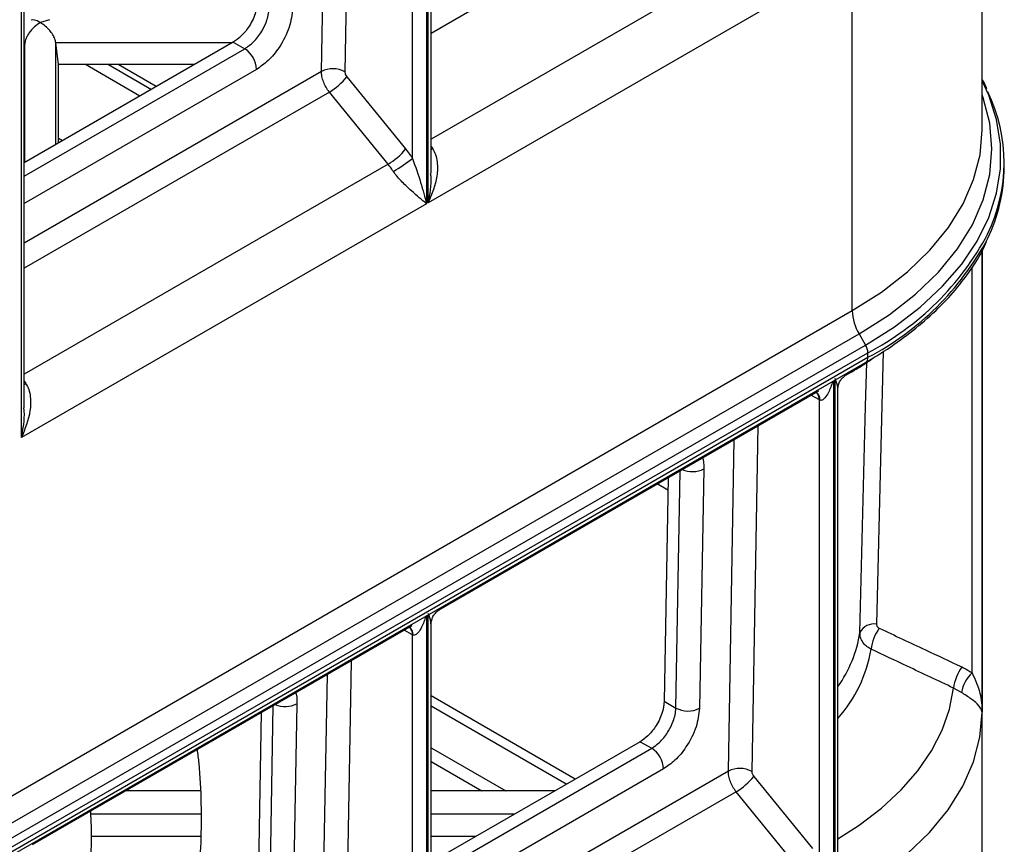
# Model space of a CAD drawing. Header units: millimetres. Extents: x 16 to 503, y 3 to 290.
# Tile 43 of 172: x 117.74 to 124.57, y 73.38 to 79.11. Entities that reach past the tile are written whole.
import ezdxf

# ---------------------------------------------------------------- set-up
doc = ezdxf.new("R2010")
doc.units = ezdxf.units.MM

msp = doc.modelspace()

# ---------------------------------------------------------------- linework, layer by layer
at = {"color": 7, "linetype": 'Continuous', "lineweight": 25}
for p, q in [((124.4183, 78.3445), (124.4183, 84.4273)), ((120.5631, 81.466), (120.5631, 77.8301)), ((120.5749, 77.8369), (120.5749, 81.4728)), ((120.5952, 78.0442), (120.5952, 81.4001)), ((120.4657, 78.1456), (120.4657, 81.3244)), ((120.0397, 81.1444), (119.9968, 78.7466)), ((119.8343, 78.7481), (119.8756, 81.0496)), ((122.7118, 80.2351), (120.5952, 79.0132)), ((117.7519, 76.2072), (117.7519, 79.8431)), ((117.7722, 76.4146), (117.7722, 79.7704)), ((123.1192, 79.7347), (120.5952, 78.2776)), ((123.5171, 77.0885), (123.5171, 79.5354)), ((123.3861, 79.4598), (120.5749, 77.8369)), ((117.9472, 79.1078), (117.884, 79.0884)), ((119.2226, 78.9526), (117.7722, 78.1153)), ((117.7769, 78.9478), (117.7722, 78.9081)), ((117.7769, 78.9478), (117.7722, 78.9478)), ((117.7769, 78.118), (117.7769, 78.9478)), ((118.0093, 78.7963), (117.9911, 78.9478)), ((117.9911, 78.2417), (117.9911, 78.9478)), ((119.2144, 78.9478), (117.9911, 78.9478)), ((119.2226, 78.9526), (119.3025, 78.9064)), ((117.7722, 78.0229), (119.3025, 78.9064)), ((118.0093, 78.2521), (118.0093, 78.7963)), ((118.9518, 78.7963), (118.0093, 78.7963)), ((118.5742, 78.5783), (118.1966, 78.7963)), ((118.3565, 78.7963), (118.6542, 78.6244)), ((118.688, 78.6439), (118.4241, 78.7963)), ((119.3841, 78.7632), (117.7722, 77.8326)), ((119.8343, 78.7481), (117.7722, 77.5576)), ((120.0105, 78.7109), (120.4179, 78.2106)), ((119.8888, 78.6054), (117.7722, 77.3835)), ((120.2962, 78.105), (119.8888, 78.6054)), ((118.0372, 78.2683), (118.0093, 78.2844)), ((120.5952, 78.2285), (120.6059, 78.2126)), ((120.5952, 78.2067), (120.6059, 78.2126)), ((120.2962, 78.105), (117.7722, 76.6479)), ((124.5722, 78.0834), (124.5722, 78.1149)), ((120.5631, 77.8301), (117.7519, 76.2072)), ((124.4183, 71.8593), (124.4183, 77.5022)), ((124.4183, 77.5021), (124.4183, 74.3017)), ((124.3491, 74.5745), (124.3491, 77.3914)), ((106.329, 67.166), (123.5171, 77.0885)), ((106.3768, 67.0052), (123.5649, 76.9277)), ((123.5649, 76.9277), (123.61, 76.8496)), ((106.4218, 66.9272), (123.61, 76.8496)), ((106.4378, 66.8735), (123.6259, 76.796)), ((123.6259, 76.7646), (123.6259, 76.796)), ((106.4218, 66.8069), (123.61, 76.7294)), ((106.4378, 66.8421), (123.6259, 76.7646)), ((123.4754, 76.6425), (123.5051, 76.6597)), ((117.7722, 76.5988), (117.7829, 76.5829)), ((123.3861, 76.6002), (123.3861, 72.9746)), ((123.3979, 72.9814), (123.3979, 76.607)), ((117.7722, 76.577), (117.7829, 76.5829)), ((120.6514, 75.0123), (123.2857, 76.533)), ((123.2651, 76.5211), (123.2672, 76.5205)), ((123.4176, 76.5438), (123.4168, 76.5509)), ((123.4181, 73.1935), (123.4181, 76.5438)), ((123.2887, 76.4689), (123.2306, 76.5012)), ((123.2887, 73.2901), (123.2887, 76.4689)), ((122.8627, 76.2888), (122.8198, 73.891)), ((122.6573, 73.8925), (122.6986, 76.1941)), ((122.2937, 74.3306), (122.3229, 75.9772)), ((122.4864, 75.9903), (122.4568, 74.3287)), ((122.2396, 75.9291), (122.2121, 74.3777)), ((122.2381, 75.8432), (122.1644, 75.8857)), ((120.5631, 74.9705), (120.5631, 71.3449)), ((120.5749, 71.3517), (120.5749, 74.9773)), ((117.8284, 73.3826), (120.4627, 74.9033)), ((120.4421, 74.8914), (120.4442, 74.8908)), ((120.5952, 71.559), (120.5952, 74.9148)), ((120.4657, 74.8392), (120.4076, 74.8715)), ((120.4657, 71.6604), (120.4657, 74.8392)), ((120.0397, 74.6592), (119.9968, 72.2613)), ((119.8343, 72.2628), (119.8756, 74.5644)), ((124.275, 74.4384), (124.2198, 74.4693)), ((121.5954, 73.8371), (120.5952, 74.4145)), ((119.4707, 72.701), (119.5, 74.3475)), ((119.6634, 74.3606), (119.6339, 72.6991)), ((120.5952, 74.3458), (121.5358, 73.8027)), ((122.2121, 74.3777), (122.2937, 74.3306)), ((119.4167, 74.2995), (119.3891, 72.7481)), ((124.4183, 74.3015), (124.4178, 74.3134)), ((122.0456, 74.097), (120.5952, 73.2597)), ((122.0456, 74.097), (122.1255, 74.0509)), ((120.5952, 74.0551), (121.1133, 73.756)), ((120.5952, 73.1674), (122.1255, 74.0509)), ((120.5952, 73.9586), (120.9461, 73.756)), ((122.2071, 73.9077), (120.5952, 72.9771)), ((122.6573, 73.8925), (120.5952, 72.7021)), ((122.8335, 73.8554), (123.2409, 73.355)), ((118.9932, 73.756), (118.4753, 73.756)), ((121.4548, 73.756), (120.5952, 73.756)), ((122.7118, 73.7499), (120.5952, 72.5279)), ((123.1192, 73.2495), (122.7118, 73.7499)), ((118.9976, 73.5937), (118.2343, 73.5937)), ((121.1737, 73.5937), (120.5952, 73.5937)), ((118.9967, 73.438), (118.2357, 73.438)), ((120.904, 73.438), (120.5952, 73.438))]:
    msp.add_line(p, q, dxfattribs=at)
at = {"color": 7, "linetype": 'Continuous', "lineweight": 25, "flags": 128}
for points in [[(123.61, 76.8496), (123.8096, 76.9761), (123.9882, 77.1126), (124.1442, 77.258), (124.2763, 77.4112), (124.3833, 77.5707), (124.4644, 77.7352), (124.5189, 77.9034), (124.5462, 78.0737), (124.5462, 78.2448), (124.5189, 78.4151), (124.4644, 78.5833), (124.4183, 78.6837)], [(123.5649, 76.9277), (123.7721, 77.0597), (123.956, 77.2028), (124.1146, 77.3556), (124.2465, 77.5166), (124.3505, 77.6843), (124.4255, 77.8572), (124.4708, 78.0334), (124.4859, 78.2113), (124.4708, 78.3892), (124.4255, 78.5654), (124.4183, 78.5857)], [(123.5171, 77.0885), (123.7199, 77.2177), (123.8998, 77.3577), (124.055, 77.5072), (124.1841, 77.6648), (124.2858, 77.8289), (124.3592, 77.998), (124.4035, 78.1704), (124.4183, 78.3445)], [(123.7327, 76.8053), (123.7163, 76.1485), (123.6854, 74.9125)], [(123.5705, 74.8532), (123.6097, 76.4263), (123.6172, 76.7286)], [(123.4181, 73.4224), (123.5653, 73.5176), (123.7202, 73.6363), (123.8563, 73.7625), (123.9722, 73.8952), (124.0673, 74.0334), (124.1406, 74.1759), (124.1916, 74.3216), (124.2198, 74.4693)], [(123.5171, 73.0502), (123.7193, 73.1789), (123.8987, 73.3184), (124.0536, 73.4674), (124.1826, 73.6244), (124.2844, 73.7879), (124.358, 73.9563), (124.4028, 74.1281), (124.4183, 74.3017)]]:
    msp.add_lwpolyline(points, dxfattribs=at)
at = {"color": 7, "linetype": 'Continuous', "lineweight": 25}
for centre, radius, start, end in [((119.2075, 78.7574), 0.1768, 1.87407, 57.45406), ((119.9141, 78.5928), 0.1745, 61.73655, 117.20932), ((119.6593, 78.9929), 0.4504, 300.64215, 321.24407), ((123.4437, 78.1148), 1.1271, 333.92871, 25.93045), ((120.0667, 78.4925), 0.4504, 300.64215, 321.24407), ((119.7265, 79.0862), 1.1963, 300.46881, 308.16382), ((123.424, 78.0911), 1.1482, 334.01471, 359.61626), ((122.7109, 78.5488), 1.9772, 297.56503, 331.96371), ((122.7109, 78.5174), 1.9772, 297.56503, 331.96371), ((123.8499, 77.0999), 0.333, 181.9565, 211.14373), ((123.515, 76.7922), 0.111, 1.9565, 31.14373), ((123.5882, 76.7605), 0.0379, 305.01333, 6.29885), ((123.4916, 76.6805), 0.0248, 303.14876, 347.40368), ((123.2394, 76.4751), 0.053, 351.49225, 60.64537), ((123.2296, 76.474), 0.0593, 354.97513, 52.74512), ((122.4061, 76.1479), 0.1769, 246.90346, 296.98015), ((120.4067, 74.8444), 0.0592, 354.96306, 52.87872), ((120.4145, 74.8445), 0.0548, 352.74225, 59.2475), ((123.6664, 74.8083), 0.1059, 79.62335, 154.90475), ((123.9631, 74.6984), 0.3185, 144.21913, 172.65327), ((122.6991, 74.9905), 0.8821, 324.60249, 351.04822), ((122.7011, 74.8958), 0.959, 318.39202, 350.5983), ((124.5342, 74.4298), 0.3169, 144.14335, 172.82446), ((124.5142, 74.3964), 0.2429, 132.84521, 170.03394), ((119.5831, 74.5182), 0.1769, 246.90346, 296.98015), ((122.3771, 74.4837), 0.1743, 241.42138, 297.24174), ((122.0304, 73.9019), 0.1768, 1.87407, 57.45406), ((122.7371, 73.7373), 0.1745, 61.73655, 117.20932), ((122.4823, 74.1373), 0.4504, 300.64215, 321.24407)]:
    msp.add_arc(centre, radius, start, end, dxfattribs=at)
for points, knots in [([(119.3891, 79.2333), (119.3857, 79.2052), (119.3788, 79.1467), (119.3335, 79.0587), (119.278, 78.9906), (119.2406, 78.9649), (119.2226, 78.9526)], [0, 0, 0, 0, 0.270287, 0.562462, 0.789757, 1, 1, 1, 1]), ([(119.3025, 78.9064), (119.3234, 78.921), (119.3552, 78.9431), (119.3937, 78.9883), (119.4256, 79.0348), (119.4505, 79.0868), (119.4669, 79.1414), (119.4694, 79.1706), (119.4707, 79.1862)], [0, 0, 0, 0, 0.242471, 0.369402, 0.499763, 0.709645, 0.844868, 1, 1, 1, 1]), ([(119.6339, 79.1843), (119.6288, 79.1421), (119.6184, 79.0545), (119.5505, 78.9224), (119.4672, 78.8202), (119.4111, 78.7817), (119.3841, 78.7632)], [0, 0, 0, 0, 0.270287, 0.562462, 0.789757, 1, 1, 1, 1]), ([(117.884, 79.0884), (117.8699, 79.079), (117.8419, 79.0603), (117.8098, 79.0237), (117.7906, 78.9917), (117.7807, 78.9686), (117.7781, 78.9545), (117.7769, 78.9478)], [0, 0, 0, 0, 0.308166, 0.612487, 0.756103, 0.884826, 1, 1, 1, 1]), ([(117.884, 79.0884), (117.8697, 79.0959), (117.8467, 79.108), (117.827, 79.1064), (117.8195, 79.1058)], [0, 0, 0, 0, 0.624795, 1, 1, 1, 1]), ([(117.9911, 78.9478), (117.9894, 78.9565), (117.9856, 78.9752), (117.9701, 79.0054), (117.938, 79.0501), (117.9065, 79.0725), (117.884, 79.0884)], [0, 0, 0, 0, 0.14898, 0.320804, 0.515547, 1, 1, 1, 1]), ([(119.9968, 78.7466), (119.997, 78.7434), (119.9973, 78.7369), (120.0014, 78.7241), (120.0071, 78.7159), (120.0105, 78.7109)], [0, 0, 0, 0, 0.276389, 0.56277, 1, 1, 1, 1]), ([(124.4501, 78.6286), (124.4436, 78.6454), (124.4349, 78.6678), (124.4216, 78.689), (124.4183, 78.6943)], [0, 0, 0, 0, 0.7554919, 1, 1, 1, 1]), ([(120.4179, 78.2106), (120.4272, 78.1988), (120.4437, 78.1779), (120.459, 78.1555), (120.4657, 78.1456)], [0, 0, 0, 0, 0.560001, 1, 1, 1, 1]), ([(120.6059, 78.2126), (120.6131, 78.199), (120.6287, 78.1701), (120.6412, 78.1055), (120.6376, 77.9892), (120.6, 77.8978), (120.5749, 77.8369)], [0, 0, 0, 0, 0.117702, 0.251468, 0.501452, 1, 1, 1, 1]), ([(120.3331, 78.0551), (120.3265, 78.0647), (120.3147, 78.0819), (120.3019, 78.098), (120.2962, 78.105)], [0, 0, 0, 0, 0.559999, 1, 1, 1, 1]), ([(120.4657, 78.1456), (120.4858, 78.0882), (120.5262, 77.9734), (120.5508, 77.8779), (120.5631, 77.8301)], [0, 0, 0, 0, 0.499386, 1, 1, 1, 1]), ([(120.5631, 77.8301), (120.5304, 77.8577), (120.4813, 77.899), (120.4051, 77.9692), (120.3615, 78.0159), (120.3421, 78.0426), (120.3331, 78.0551)], [0, 0, 0, 0, 0.498555, 0.748535, 0.882296, 1, 1, 1, 1]), ([(120.5749, 77.8369), (120.5873, 77.8971), (120.6013, 77.9648), (120.5932, 78.0358), (120.5923, 78.0437)], [0, 0, 0, 0, 0.889564, 1, 1, 1, 1]), ([(123.61, 76.7294), (123.6447, 76.75), (123.7453, 76.8098), (123.8984, 76.9164), (124.0617, 77.0517), (124.2046, 77.1952), (124.3242, 77.3462), (124.406, 77.4707), (124.4392, 77.5462), (124.4486, 77.5674)], [0, 0, 0, 0, 0.08911, 0.258262, 0.42749, 0.596611, 0.765454, 0.933792, 1, 1, 1, 1]), ([(123.5051, 76.6597), (123.5393, 76.6796), (123.5991, 76.7144), (123.6525, 76.7526), (123.6755, 76.769)], [0, 0, 0, 0, 0.570858, 1, 1, 1, 1]), ([(123.3811, 76.5973), (123.3724, 76.571), (123.3587, 76.5294), (123.3322, 76.4867), (123.3131, 76.4689), (123.2999, 76.4648), (123.2944, 76.4665), (123.2918, 76.4673)], [0, 0, 0, 0, 0.459855, 0.729668, 0.889434, 0.948922, 1, 1, 1, 1]), ([(123.4168, 76.5509), (123.4164, 76.5556), (123.4149, 76.5742), (123.4051, 76.5989), (123.3979, 76.6173)], [0, 0, 0, 0, 0.254019, 1, 1, 1, 1]), ([(123.4178, 76.55), (123.4192, 76.5605), (123.4221, 76.5807), (123.4361, 76.6073), (123.4544, 76.6288), (123.4694, 76.6385), (123.4769, 76.6434)], [0, 0, 0, 0, 0.273417, 0.526004, 0.765917, 1, 1, 1, 1]), ([(117.7829, 76.5829), (117.7901, 76.5694), (117.8057, 76.5404), (117.8182, 76.4759), (117.8146, 76.3595), (117.777, 76.2681), (117.7519, 76.2072)], [0, 0, 0, 0, 0.117702, 0.251468, 0.501452, 1, 1, 1, 1]), ([(123.2918, 76.4673), (123.2912, 76.4675), (123.2901, 76.4681), (123.2891, 76.4686), (123.2887, 76.4689)], [0, 0, 0, 0, 0.5599998, 1, 1, 1, 1]), ([(117.7519, 76.2072), (117.7643, 76.2675), (117.7783, 76.3352), (117.7702, 76.4062), (117.7693, 76.414)], [0, 0, 0, 0, 0.889564, 1, 1, 1, 1]), ([(122.4744, 76.0739), (122.4745, 76.0736), (122.4873, 76.0542), (122.4868, 76.0221), (122.4864, 75.9903)], [0, 0, 0, 0, 0.011504, 1, 1, 1, 1]), ([(120.5581, 74.9676), (120.5495, 74.9414), (120.5357, 74.8997), (120.5092, 74.857), (120.4901, 74.8393), (120.4769, 74.8351), (120.4714, 74.8368), (120.4688, 74.8376)], [0, 0, 0, 0, 0.459855, 0.729668, 0.889434, 0.948922, 1, 1, 1, 1]), ([(120.5941, 74.9149), (120.5941, 74.9194), (120.5942, 74.9387), (120.5833, 74.9664), (120.5749, 74.9876)], [0, 0, 0, 0, 0.2314907, 1, 1, 1, 1]), ([(120.5952, 74.9134), (120.5959, 74.9235), (120.5975, 74.9438), (120.6099, 74.9721), (120.6283, 74.9964), (120.6447, 75.0076), (120.6527, 75.013)], [0, 0, 0, 0, 0.250898, 0.507081, 0.759539, 1, 1, 1, 1]), ([(123.6854, 74.9125), (123.6857, 74.9093), (123.6862, 74.9031), (123.692, 74.8926), (123.6999, 74.8877), (123.7047, 74.8846)], [0, 0, 0, 0, 0.281235, 0.560693, 1, 1, 1, 1]), ([(123.7047, 74.8846), (123.8116, 74.8344), (124.0025, 74.7447), (124.1934, 74.6549), (124.2774, 74.6154)], [0, 0, 0, 0, 0.56, 1, 1, 1, 1]), ([(120.4688, 74.8376), (120.4682, 74.8379), (120.4671, 74.8384), (120.4661, 74.8389), (120.4657, 74.8392)], [0, 0, 0, 0, 0.5599998, 1, 1, 1, 1]), ([(123.6472, 74.7391), (123.6354, 74.7462), (123.6128, 74.7598), (123.5885, 74.7883), (123.5727, 74.8197), (123.5712, 74.8421), (123.5705, 74.8532)], [0, 0, 0, 0, 0.2621989, 0.5003687, 0.753112, 1, 1, 1, 1]), ([(124.2198, 74.4693), (124.113, 74.5197), (123.9221, 74.6096), (123.7312, 74.6996), (123.6472, 74.7391)], [0, 0, 0, 0, 0.56, 1, 1, 1, 1]), ([(124.2774, 74.6154), (124.2914, 74.6084), (124.3163, 74.596), (124.3391, 74.5811), (124.3491, 74.5745)], [0, 0, 0, 0, 0.5598867, 1, 1, 1, 1]), ([(124.3491, 74.5745), (124.3702, 74.5272), (124.4124, 74.4326), (124.4163, 74.3454), (124.4183, 74.3017)], [0, 0, 0, 0, 0.499438, 1, 1, 1, 1]), ([(119.6514, 74.4442), (119.6515, 74.444), (119.6643, 74.4246), (119.6638, 74.3924), (119.6634, 74.3606)], [0, 0, 0, 0, 0.011504, 1, 1, 1, 1]), ([(124.4183, 74.3017), (124.4124, 74.3201), (124.4035, 74.3479), (124.3504, 74.3879), (124.3106, 74.4148), (124.2863, 74.4309), (124.275, 74.4384)], [0, 0, 0, 0, 0.498434, 0.748423, 0.882831, 1, 1, 1, 1]), ([(122.2121, 74.3777), (122.2087, 74.3497), (122.2018, 74.2912), (122.1565, 74.2032), (122.101, 74.135), (122.0636, 74.1094), (122.0456, 74.097)], [0, 0, 0, 0, 0.270287, 0.562462, 0.789757, 1, 1, 1, 1]), ([(122.1255, 74.0509), (122.1464, 74.0654), (122.1782, 74.0876), (122.2167, 74.1328), (122.2486, 74.1792), (122.2735, 74.2313), (122.2899, 74.2858), (122.2924, 74.315), (122.2937, 74.3306)], [0, 0, 0, 0, 0.242471, 0.369402, 0.499763, 0.709645, 0.844868, 1, 1, 1, 1]), ([(122.4568, 74.3287), (122.4518, 74.2866), (122.4414, 74.1989), (122.3735, 74.0668), (122.2902, 73.9647), (122.2341, 73.9262), (122.2071, 73.9077)], [0, 0, 0, 0, 0.270287, 0.562462, 0.789757, 1, 1, 1, 1]), ([(118.9712, 74.0423), (118.9752, 74.0109), (118.991, 73.8867), (119.0001, 73.6717), (118.9993, 73.4014), (118.982, 73.143), (118.9516, 72.8962), (118.9101, 72.6623), (118.8604, 72.4492), (118.8215, 72.3036), (118.7982, 72.2309), (118.7948, 72.2204)], [0, 0, 0, 0, 0.051592, 0.204482, 0.351342, 0.492093, 0.627249, 0.756983, 0.879192, 0.982474, 1, 1, 1, 1]), ([(122.8198, 73.891), (122.8199, 73.8878), (122.8203, 73.8814), (122.8244, 73.8686), (122.8301, 73.8604), (122.8335, 73.8554)], [0, 0, 0, 0, 0.276389, 0.56277, 1, 1, 1, 1]), ([(117.8295, 71.6631), (117.8499, 71.7075), (117.9183, 71.8564), (118.0074, 72.1104), (118.0999, 72.4243), (118.1687, 72.7376), (118.219, 73.0909), (118.2447, 73.3831), (118.2356, 73.5715), (118.2334, 73.6164)], [0, 0, 0, 0, 0.071616, 0.240045, 0.397613, 0.555631, 0.713334, 0.931665, 1, 1, 1, 1])]:
    msp.add_open_spline(points, degree=3, knots=knots, dxfattribs=at)
for points in [[(119.8888, 78.6054), (119.8808, 78.6164), (119.8647, 78.6383), (119.8474, 78.6757), (119.836, 78.7135), (119.8349, 78.7365), (119.8343, 78.7481)], [(122.7118, 73.7499), (122.7038, 73.7608), (122.6877, 73.7827), (122.6704, 73.8201), (122.659, 73.858), (122.6579, 73.881), (122.6573, 73.8925)]]:
    msp.add_open_spline(points, degree=3, dxfattribs=at)

doc.saveas('drawing.dxf')
